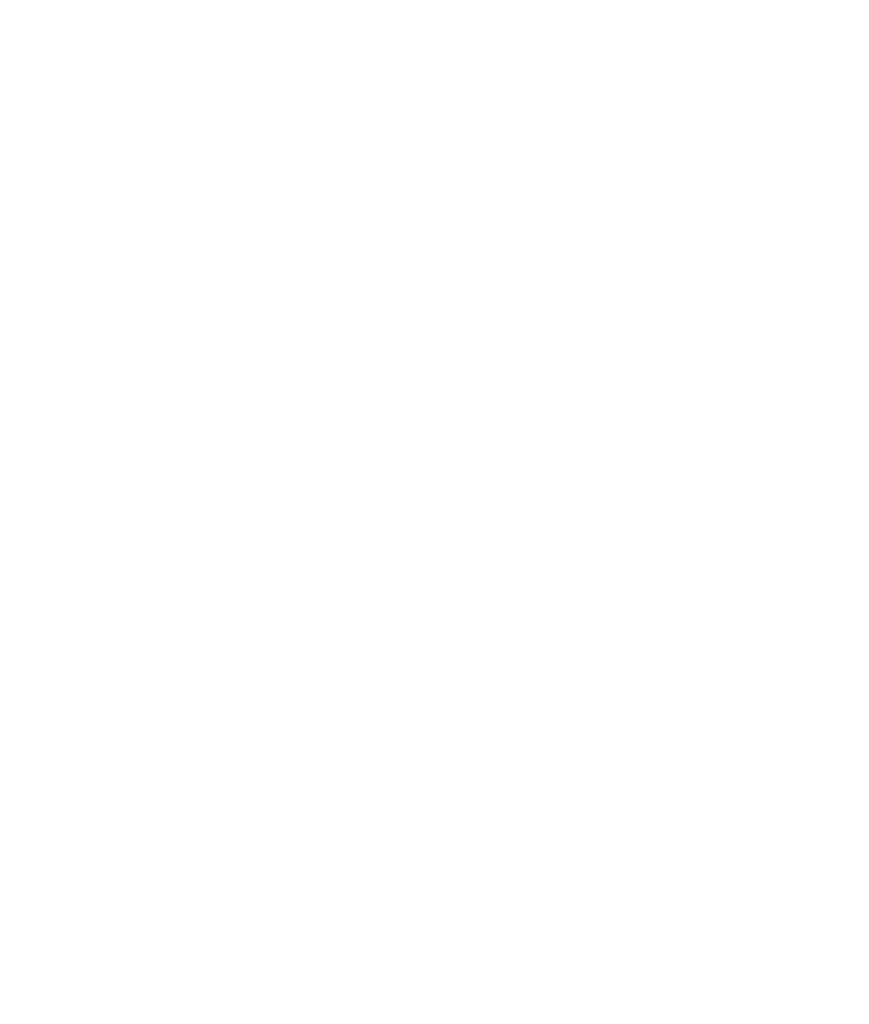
# Model space of a CAD drawing. Header units: inches. Extents: x 0.2 to 10.8, y 0.2 to 8.2.
# Tile 95 of 146: x 3.6505 to 3.7477, y 6.9537 to 7.0691. Entities that reach past the tile are written whole.
import ezdxf

# ---------------------------------------------------------------- set-up
doc = ezdxf.new("R2010")
doc.units = ezdxf.units.IN
doc.header["$MEASUREMENT"] = 0
doc.layers.add('DIMENSIONS', color=140, linetype='Continuous')
doc.styles.add('SLDTEXTSTYLE0', font='TXT', dxfattribs={"width": 0.7})
doc.dimstyles.new('SLDDIMSTYLE1', dxfattribs={"dimtxt": 0.084961, "dimasz": 0.13, "dimexe": 0, "dimexo": 0.0625, "dimgap": 0.02124, "dimtad": 0, "dimtih": 1, "dimtoh": 1, "dimlfac": 15, "dimrnd": 1e-09, "dimzin": 12, "dimdsep": 46, "dimtxsty": 'SLDTEXTSTYLE0', "dimsah": 1, "dimcen": 0.09, "dimadec": 0, "dimazin": 3, "dimtfac": 1, "dimtmove": 0, "dimatfit": 0, "dimfxl": 0, "dimfrac": 2, "dimtolj": 1, "dimtzin": 12, "dimarcsym": 0})

# ---------------------------------------------------------------- blocks, each defined once
blk = doc.blocks.new('_D_3')
at = {"layer": 'DIMENSIONS'}
for p, q in [((3.02279, 7.13505), (3.02279, 6.7561)), ((3.13048, 7.07659), (3.13048, 6.7561)), ((3.02279, 6.8811), (2.77279, 6.8811)), ((3.13048, 6.8811), (3.3516, 6.8811)), ((3.46673, 6.8811), (3.4382, 6.8811)), ((3.4382, 6.8811), (3.4382, 6.74607)), ((3.7192, 6.8811), (3.74773, 6.8811)), ((3.74773, 6.8811), (3.74773, 6.74607)), ((3.4382, 6.74607), (3.46673, 6.74607)), ((3.74773, 6.74607), (3.7192, 6.74607))]:
    blk.add_line(p, q, dxfattribs=at)
for points in [[(3.02279, 6.8811), (2.89279, 6.9011), (2.89279, 6.8611)], [(3.13048, 6.8811), (3.26048, 6.8611), (3.26048, 6.9011)]]:
    blk.add_solid(points, dxfattribs=at)
at = {"layer": 'DIMENSIONS', "char_height": 0.083333, "attachment_point": 1, "style": 'SLDTEXTSTYLE0'}
for s, insert in [('1.62', (3.46673, 7.00754)), ('41.0', (3.46673, 6.85349))]:
    blk.add_mtext(s, dxfattribs=dict(at, insert=insert))

msp = doc.modelspace()

# ---------------------------------------------------------------- dimensions: what is measured, and where the dimension line sits
at = {"layer": 'DIMENSIONS'}
dim = msp.add_linear_dim(base=(3.1304767, 6.8810962), p1=(3.0227896, 7.1850485), p2=(3.1304767, 7.1265898), dimstyle='SLDDIMSTYLE1', dxfattribs=at)
dim.commit()
dim.dimension.update_dxf_attribs({"geometry": '_D_3', "text_midpoint": (3.5929648, 6.8810962), "dimtype": 160})

doc.saveas('drawing.dxf')
